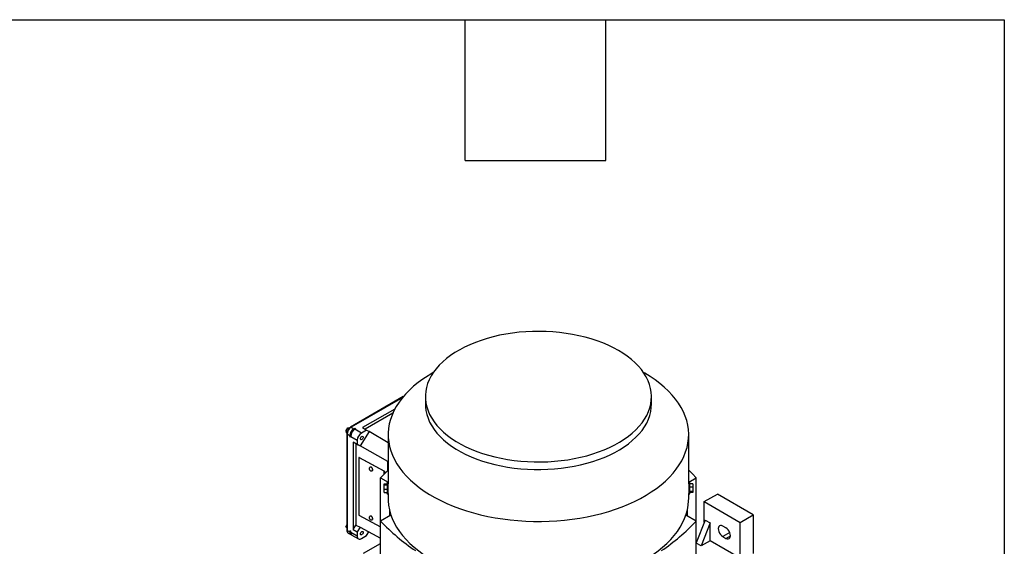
# Model space of a CAD drawing. Header units: inches. Extents: x 4 to 172, y 4 to 132.
# Tile 40 of 40: x 138 to 172, y 114 to 132. Entities that reach past the tile are written whole.
import ezdxf

# ---------------------------------------------------------------- set-up
doc = ezdxf.new("R2010")
doc.units = ezdxf.units.IN
doc.header["$LTSCALE"] = 16
doc.header["$MEASUREMENT"] = 0
doc.layers.add('TEXT', color=140, linetype='Continuous', lineweight=25)

msp = doc.modelspace()

# ---------------------------------------------------------------- linework, layer by layer
for p, q in [((152.514, 119.963), (152.475, 119.941)), ((159.729, 119.941), (159.69, 119.963)), ((151.491, 119.143), (149.693, 118.105)), ((151.47, 119.118), (149.713, 118.103)), ((152.244, 119.144), (152.244, 118.884)), ((159.96, 118.884), (159.96, 119.144)), ((151.203, 118.722), (150.101, 118.087)), ((151.134, 118.58), (150.19, 118.036)), ((149.54, 117.987), (149.601, 118.082)), ((149.58, 117.964), (149.54, 117.987)), ((149.554, 117.904), (149.54, 117.987)), ((149.601, 118.082), (149.677, 118.094)), ((149.601, 118.082), (149.639, 118.06)), ((149.713, 118.103), (149.805, 118.05)), ((149.791, 117.994), (149.833, 118.066)), ((149.805, 118.05), (149.833, 118.066)), ((149.833, 118.066), (149.866, 118.047)), ((149.838, 118.031), (149.866, 118.047)), ((150.061, 117.902), (149.838, 118.031)), ((150.331, 117.951), (150.015, 117.465)), ((150.241, 118.006), (150.061, 117.902)), ((150.101, 118.087), (150.241, 118.006)), ((150.241, 118.006), (150.334, 117.952)), ((150.334, 117.952), (150.331, 117.951)), ((150.974, 117.563), (150.331, 117.951)), ((149.554, 117.904), (149.564, 117.898)), ((149.562, 117.878), (149.562, 114.599)), ((149.574, 117.862), (149.574, 114.583)), ((149.666, 117.809), (149.574, 117.862)), ((149.666, 117.777), (149.707, 117.849)), ((149.666, 117.809), (149.666, 117.777)), ((149.699, 117.758), (149.666, 117.777)), ((149.699, 117.79), (149.922, 117.661)), ((149.699, 117.758), (149.699, 117.79)), ((149.922, 117.661), (149.922, 117.516)), ((150.974, 117.848), (150.974, 116.167)), ((161.23, 116.167), (161.23, 117.848)), ((149.922, 117.516), (149.783, 117.596)), ((149.783, 117.596), (149.783, 114.608)), ((149.783, 117.596), (149.871, 117.545)), ((149.871, 117.545), (149.871, 114.761)), ((150.015, 117.462), (149.871, 117.545)), ((149.922, 117.516), (150.015, 117.462)), ((150.966, 116.936), (150.015, 117.465)), ((150.015, 117.465), (150.015, 117.462)), ((149.986, 117.072), (149.973, 117.063)), ((150.836, 116.598), (149.973, 117.063)), ((149.973, 117.063), (149.973, 115.102)), ((149.986, 117.072), (150.85, 116.607)), ((150.966, 116.936), (150.974, 116.948)), ((150.966, 116.627), (150.966, 116.936)), ((150.836, 116.598), (150.85, 116.607)), ((150.836, 116.501), (150.836, 116.598)), ((150.85, 116.607), (150.85, 116.514)), ((150.716, 114.897), (150.716, 116.375)), ((150.716, 116.375), (150.974, 116.226)), ((161.23, 116.226), (161.488, 116.375)), ((161.488, 114.897), (161.488, 116.375)), ((150.836, 116.175), (150.935, 116.175)), ((150.836, 116.138), (150.836, 116.175)), ((150.836, 116.138), (150.935, 116.138)), ((150.836, 115.986), (150.836, 116.138)), ((150.836, 115.986), (150.935, 115.986)), ((150.836, 115.87), (150.836, 115.986)), ((150.935, 116.199), (150.935, 115.92)), ((150.935, 115.92), (150.935, 115.845)), ((150.974, 115.92), (150.974, 116.167)), ((150.974, 115.924), (150.974, 115.924)), ((150.974, 115.845), (150.974, 115.92)), ((161.23, 116.167), (161.23, 115.845)), ((161.23, 115.924), (161.23, 115.924)), ((161.269, 115.845), (161.269, 116.199)), ((161.368, 116.173), (161.269, 116.173)), ((161.368, 116.054), (161.269, 116.054)), ((161.368, 116.173), (161.368, 116.054)), ((161.368, 116.054), (161.368, 115.903)), ((150.836, 115.87), (150.935, 115.87)), ((150.974, 115.845), (150.974, 115.672)), ((161.23, 115.672), (161.23, 115.845)), ((161.368, 115.903), (161.269, 115.903)), ((161.368, 115.871), (161.269, 115.871)), ((161.368, 115.903), (161.368, 115.871)), ((161.763, 115.562), (162.209, 115.82)), ((163.434, 115.112), (162.209, 115.82)), ((151.023, 115.263), (151.023, 115.075)), ((161.181, 115.263), (161.181, 115.075)), ((161.763, 114.864), (161.763, 115.562)), ((161.763, 115.562), (162.988, 114.855)), ((149.973, 115.102), (150.716, 114.702)), ((151.07, 115.102), (150.716, 114.897)), ((161.488, 114.897), (161.134, 115.102)), ((161.791, 114.936), (161.488, 114.155)), ((161.791, 114.936), (161.958, 114.839)), ((162.988, 114.855), (163.434, 115.112)), ((163.434, 115.112), (163.434, 113.794)), ((149.535, 114.708), (149.562, 114.775)), ((149.562, 114.693), (149.535, 114.708)), ((149.562, 114.666), (149.535, 114.708)), ((149.574, 114.583), (149.666, 114.53)), ((149.783, 114.608), (149.871, 114.761)), ((149.783, 114.608), (149.922, 114.528)), ((149.871, 114.761), (150.015, 114.69)), ((150.015, 114.69), (149.922, 114.528)), ((150.015, 114.687), (150.015, 114.69)), ((150.015, 114.687), (150.716, 114.322)), ((150.716, 110.218), (150.716, 114.897)), ((161.488, 107.889), (161.488, 114.897)), ((161.958, 114.839), (161.653, 114.052)), ((161.958, 114.228), (161.958, 114.839)), ((162.502, 114.665), (162.391, 114.729)), ((162.988, 113.634), (162.988, 114.855)), ((149.614, 114.493), (149.706, 114.44)), ((149.666, 114.53), (149.666, 114.562)), ((149.666, 114.562), (149.699, 114.543)), ((149.699, 114.543), (149.666, 114.562)), ((149.699, 114.511), (149.699, 114.543)), ((149.922, 114.382), (149.699, 114.511)), ((149.74, 114.421), (149.962, 114.292)), ((149.922, 114.528), (149.922, 114.382)), ((150.061, 114.302), (150.241, 114.406)), ((150.241, 114.406), (150.313, 114.531)), ((162.629, 114.513), (162.391, 114.376)), ((162.391, 114.376), (162.502, 114.311)), ((162.502, 114.311), (162.655, 114.4)), ((150.133, 113.802), (150.716, 114.14)), ((161.511, 114.213), (161.488, 114.213)), ((161.653, 114.052), (161.488, 114.147)), ((161.958, 114.228), (161.653, 114.052)), ((162.988, 113.634), (161.958, 114.228))]:
    msp.add_line(p, q)
at = {"flags": 128}
for points in [[(158.83, 120.719), (158.662, 120.81), (158.485, 120.895), (158.299, 120.975), (158.106, 121.047), (157.905, 121.113), (157.698, 121.172), (157.485, 121.223), (157.267, 121.267), (157.045, 121.303), (156.819, 121.332), (156.591, 121.353), (156.361, 121.366), (156.131, 121.371), (155.9, 121.368), (155.67, 121.357), (155.441, 121.338), (155.215, 121.311), (154.992, 121.277), (154.773, 121.235), (154.559, 121.185), (154.35, 121.128), (154.148, 121.064), (153.952, 120.993), (153.765, 120.916), (153.585, 120.832), (153.415, 120.742), (153.254, 120.646), (153.103, 120.545), (152.964, 120.439), (152.835, 120.329), (152.718, 120.214), (152.613, 120.095), (152.521, 119.973), (152.442, 119.848), (152.375, 119.72), (152.322, 119.59), (152.283, 119.459), (152.257, 119.327), (152.245, 119.194), (152.246, 119.06), (152.262, 118.927), (152.291, 118.795), (152.334, 118.664), (152.39, 118.535), (152.46, 118.408), (152.543, 118.284), (152.638, 118.162), (152.746, 118.044), (152.866, 117.931), (152.998, 117.821), (153.14, 117.716), (153.293, 117.617), (153.457, 117.522), (153.629, 117.434), (153.811, 117.352), (154.001, 117.276), (154.198, 117.206), (154.402, 117.144), (154.612, 117.089), (154.828, 117.041), (155.048, 117.001), (155.272, 116.969), (155.498, 116.944), (155.727, 116.927), (155.958, 116.918), (156.188, 116.917), (156.419, 116.924), (156.648, 116.939), (156.876, 116.962), (157.101, 116.992), (157.322, 117.031), (157.538, 117.076), (157.75, 117.13), (157.956, 117.19), (158.155, 117.258), (158.346, 117.332), (158.53, 117.413), (158.705, 117.5), (158.871, 117.592), (159.026, 117.691), (159.172, 117.794), (159.306, 117.903), (159.429, 118.016), (159.54, 118.132), (159.638, 118.253), (159.724, 118.377), (159.797, 118.503), (159.857, 118.632), (159.903, 118.762), (159.936, 118.894), (159.955, 119.027), (159.96, 119.16), (159.951, 119.293), (159.929, 119.426), (159.893, 119.558), (159.843, 119.688), (159.78, 119.816), (159.704, 119.942), (159.615, 120.065), (159.513, 120.184), (159.399, 120.3), (159.273, 120.412), (159.136, 120.519), (158.988, 120.622), (158.83, 120.719)], [(152.475, 119.941), (152.337, 119.858), (152.162, 119.742), (151.997, 119.622), (151.843, 119.496), (151.7, 119.367), (151.57, 119.233), (151.451, 119.095), (151.345, 118.954), (151.252, 118.81), (151.172, 118.663), (151.106, 118.514), (151.053, 118.364), (151.013, 118.212), (150.987, 118.059), (150.975, 117.905), (150.977, 117.752), (150.992, 117.598), (151.022, 117.445), (151.065, 117.294), (151.121, 117.144), (151.191, 116.995), (151.274, 116.849), (151.371, 116.706), (151.48, 116.566), (151.601, 116.429), (151.735, 116.296), (151.88, 116.167), (152.037, 116.043), (152.205, 115.924), (152.383, 115.809), (152.571, 115.701), (152.769, 115.598), (152.976, 115.501), (153.191, 115.411), (153.414, 115.327), (153.644, 115.25), (153.881, 115.179), (154.124, 115.116), (154.372, 115.061), (154.625, 115.013), (154.882, 114.972), (155.142, 114.94), (155.405, 114.915), (155.67, 114.898), (155.936, 114.889), (156.202, 114.888), (156.468, 114.895), (156.733, 114.91), (156.996, 114.933), (157.257, 114.963), (157.515, 115.002), (157.769, 115.048), (158.018, 115.102), (158.262, 115.163), (158.501, 115.231), (158.733, 115.307), (158.958, 115.389), (159.175, 115.478), (159.384, 115.573), (159.584, 115.675), (159.775, 115.782), (159.955, 115.895), (160.126, 116.013), (160.285, 116.136), (160.434, 116.263), (160.57, 116.395), (160.695, 116.531), (160.807, 116.671), (160.907, 116.813), (160.993, 116.959), (161.066, 117.106), (161.126, 117.256), (161.173, 117.407), (161.206, 117.56), (161.225, 117.713), (161.23, 117.867), (161.221, 118.021), (161.199, 118.174), (161.163, 118.326), (161.113, 118.477), (161.049, 118.626), (160.973, 118.773), (160.883, 118.918), (160.78, 119.06), (160.665, 119.198), (160.537, 119.333), (160.398, 119.464), (160.247, 119.591), (160.084, 119.713), (159.911, 119.829), (159.728, 119.941), (159.728, 119.941)], [(152.244, 118.884), (152.246, 118.801), (152.262, 118.668), (152.291, 118.536), (152.334, 118.405), (152.39, 118.276), (152.46, 118.149), (152.543, 118.024), (152.638, 117.903), (152.746, 117.785), (152.866, 117.671), (152.998, 117.562), (153.14, 117.457), (153.293, 117.357), (153.457, 117.263), (153.629, 117.175), (153.811, 117.092), (154.001, 117.016), (154.198, 116.947), (154.402, 116.885), (154.612, 116.83), (154.828, 116.782), (155.048, 116.742), (155.272, 116.709), (155.498, 116.685), (155.727, 116.668), (155.958, 116.659), (156.188, 116.658), (156.419, 116.665), (156.648, 116.68), (156.876, 116.702), (157.101, 116.733), (157.322, 116.771), (157.538, 116.817), (157.75, 116.871), (157.956, 116.931), (158.155, 116.999), (158.346, 117.073), (158.53, 117.153), (158.705, 117.24), (158.871, 117.333), (159.026, 117.432), (159.172, 117.535), (159.306, 117.644), (159.429, 117.756), (159.54, 117.873), (159.638, 117.994), (159.724, 118.117), (159.797, 118.244), (159.857, 118.373), (159.903, 118.503), (159.936, 118.635), (159.955, 118.768), (159.96, 118.884)], [(150.029, 117.707), (150.032, 117.729), (150.042, 117.752), (150.057, 117.773), (150.075, 117.787), (150.092, 117.793), (150.107, 117.79), (150.117, 117.778), (150.121, 117.76), (150.117, 117.738), (150.107, 117.715), (150.092, 117.695), (150.075, 117.681), (150.057, 117.675), (150.042, 117.677), (150.032, 117.689), (150.029, 117.707)], [(150.393, 116.733), (150.412, 116.718), (150.428, 116.696), (150.438, 116.672), (150.441, 116.649), (150.437, 116.63), (150.427, 116.619)], [(150.974, 116.635), (150.844, 116.509), (150.716, 116.375)], [(161.488, 116.375), (161.36, 116.509), (161.23, 116.635)], [(150.974, 115.672), (150.976, 115.595), (150.99, 115.441), (151.017, 115.288), (151.059, 115.136), (151.114, 114.986), (151.182, 114.837), (151.264, 114.69), (151.359, 114.547), (151.467, 114.406), (151.587, 114.268), (151.719, 114.135), (151.863, 114.005), (152.019, 113.881), (152.186, 113.761)], [(160.018, 113.761), (160.185, 113.881), (160.34, 114.005), (160.485, 114.135), (160.617, 114.268), (160.737, 114.406), (160.845, 114.547), (160.94, 114.69), (161.022, 114.837), (161.09, 114.986), (161.145, 115.136), (161.187, 115.288), (161.214, 115.441), (161.228, 115.595), (161.23, 115.672)], [(150.393, 115.062), (150.412, 115.046), (150.428, 115.025), (150.438, 115.001), (150.441, 114.977), (150.437, 114.958), (150.427, 114.948)], [(162.391, 114.729), (162.351, 114.746), (162.314, 114.75), (162.282, 114.74), (162.258, 114.717), (162.243, 114.684), (162.237, 114.641), (162.243, 114.592), (162.258, 114.541), (162.282, 114.49), (162.314, 114.444), (162.351, 114.405), (162.391, 114.376)], [(162.502, 114.311), (162.542, 114.295), (162.578, 114.291), (162.61, 114.301), (162.635, 114.323), (162.65, 114.357), (162.655, 114.4), (162.65, 114.449), (162.635, 114.5), (162.61, 114.551), (162.578, 114.597), (162.542, 114.636), (162.502, 114.665)], [(150.029, 114.46), (150.032, 114.483), (150.042, 114.506), (150.057, 114.526), (150.075, 114.54), (150.092, 114.546), (150.107, 114.543), (150.117, 114.532), (150.121, 114.513), (150.117, 114.491), (150.107, 114.468), (150.092, 114.448), (150.075, 114.434), (150.057, 114.428), (150.042, 114.431), (150.032, 114.442), (150.029, 114.46)]]:
    msp.add_lwpolyline(points, dxfattribs=at)
for centre, radius, start, end in [((149.876, 117.849), 0.303, 122.6055, 177.3945), ((149.968, 117.795), 0.303, 122.6055, 177.3945), ((149.701, 118.087), 0.0198, 54.3837, 114.2924), ((150.001, 117.776), 0.303, 122.6055, 177.3945), ((149.582, 117.88), 0.0198, 185.7106, 245.624), ((150.224, 117.648), 0.303, 122.6055, 177.3945), ((150.371, 116.706), 0.0349, 51.9127, 117.8454), ((150.954, 116.199), 0.0197, 0, 180), ((161.25, 116.199), 0.0197, 0, 180), ((150.954, 115.845), 0.0197, 180, 0), ((161.25, 115.845), 0.0197, 180, 0), ((150.371, 115.034), 0.0349, 51.9127, 117.8454), ((149.582, 114.601), 0.0198, 185.6948, 245.6253), ((149.667, 114.571), 0.0944, 172.7442, 235.9436), ((155.857, 119.777), 7.088, 223.5029, 236.1324), ((156.347, 119.777), 7.088, 303.8676, 316.4971), ((149.756, 114.518), 0.091, 172.5121, 249.8728), ((149.795, 114.5), 0.097, 173.7012, 234.9867), ((150.007, 114.369), 0.086, 170.786, 309.2033)]:
    msp.add_arc(centre, radius, start, end)
for points, knots in [([(149.693, 118.105), (149.686, 118.101), (149.667, 118.089), (149.638, 118.062), (149.608, 118.023), (149.584, 117.979), (149.568, 117.933), (149.563, 117.9), (149.562, 117.882), (149.562, 117.878)], [0, 0, 0, 0, 0.0948142, 0.268748, 0.4420636, 0.6151242, 0.7891296, 0.9556103, 1, 1, 1, 1]), ([(150.355, 116.736), (150.354, 116.736), (150.347, 116.733), (150.338, 116.722), (150.33, 116.705), (150.329, 116.693), (150.328, 116.687)], [0, 0, 0, 0, 0.042447, 0.390917, 0.704914, 1, 1, 1, 1]), ([(150.328, 116.687), (150.329, 116.681), (150.33, 116.666), (150.341, 116.644), (150.358, 116.625), (150.379, 116.613), (150.4, 116.61), (150.417, 116.613), (150.425, 116.619), (150.427, 116.62)], [0, 0, 0, 0, 0.138186, 0.305778, 0.495202, 0.658621, 0.803558, 0.943988, 1, 1, 1, 1]), ([(150.447, 116.659), (150.446, 116.663), (150.445, 116.676), (150.437, 116.698), (150.422, 116.72), (150.403, 116.736), (150.383, 116.743), (150.366, 116.743), (150.358, 116.738), (150.355, 116.736)], [0, 0, 0, 0, 0.10623, 0.277547, 0.450721, 0.626908, 0.787066, 0.921916, 1, 1, 1, 1]), ([(150.427, 116.62), (150.428, 116.621), (150.435, 116.624), (150.443, 116.635), (150.446, 116.648), (150.447, 116.656), (150.447, 116.659)], [0, 0, 0, 0, 0.1275, 0.49062, 0.859316, 1, 1, 1, 1]), ([(150.355, 115.065), (150.354, 115.064), (150.347, 115.061), (150.338, 115.05), (150.33, 115.033), (150.329, 115.021), (150.328, 115.015)], [0, 0, 0, 0, 0.042447, 0.390917, 0.704914, 1, 1, 1, 1]), ([(150.328, 115.015), (150.329, 115.009), (150.33, 114.994), (150.341, 114.972), (150.358, 114.953), (150.379, 114.941), (150.4, 114.939), (150.417, 114.941), (150.425, 114.947), (150.427, 114.948)], [0, 0, 0, 0, 0.138186, 0.305778, 0.495202, 0.658621, 0.803558, 0.943988, 1, 1, 1, 1]), ([(150.447, 114.987), (150.446, 114.992), (150.445, 115.005), (150.437, 115.026), (150.422, 115.048), (150.403, 115.064), (150.383, 115.071), (150.366, 115.071), (150.358, 115.066), (150.355, 115.064)], [0, 0, 0, 0, 0.1062304, 0.2775467, 0.4507213, 0.6269078, 0.7870656, 0.9219164, 1, 1, 1, 1]), ([(150.427, 114.948), (150.428, 114.949), (150.435, 114.952), (150.443, 114.964), (150.446, 114.977), (150.447, 114.985), (150.447, 114.987)], [0, 0, 0, 0, 0.1275, 0.49062, 0.859316, 1, 1, 1, 1]), ([(149.562, 114.599), (149.562, 114.591), (149.563, 114.57), (149.572, 114.54), (149.589, 114.511), (149.607, 114.499), (149.615, 114.493)], [0, 0, 0, 0, 0.178564, 0.4757511, 0.7536041, 1, 1, 1, 1])]:
    msp.add_open_spline(points, degree=3, knots=knots)
at = {"layer": 'TEXT'}
for p, q in [((4, 132), (172, 132)), ((153.6, 127.2), (153.6, 132)), ((158.4, 127.2), (158.4, 132)), ((172, 132), (172, 4)), ((153.6, 127.2), (158.4, 127.2))]:
    msp.add_line(p, q, dxfattribs=at)

doc.saveas('drawing.dxf')
